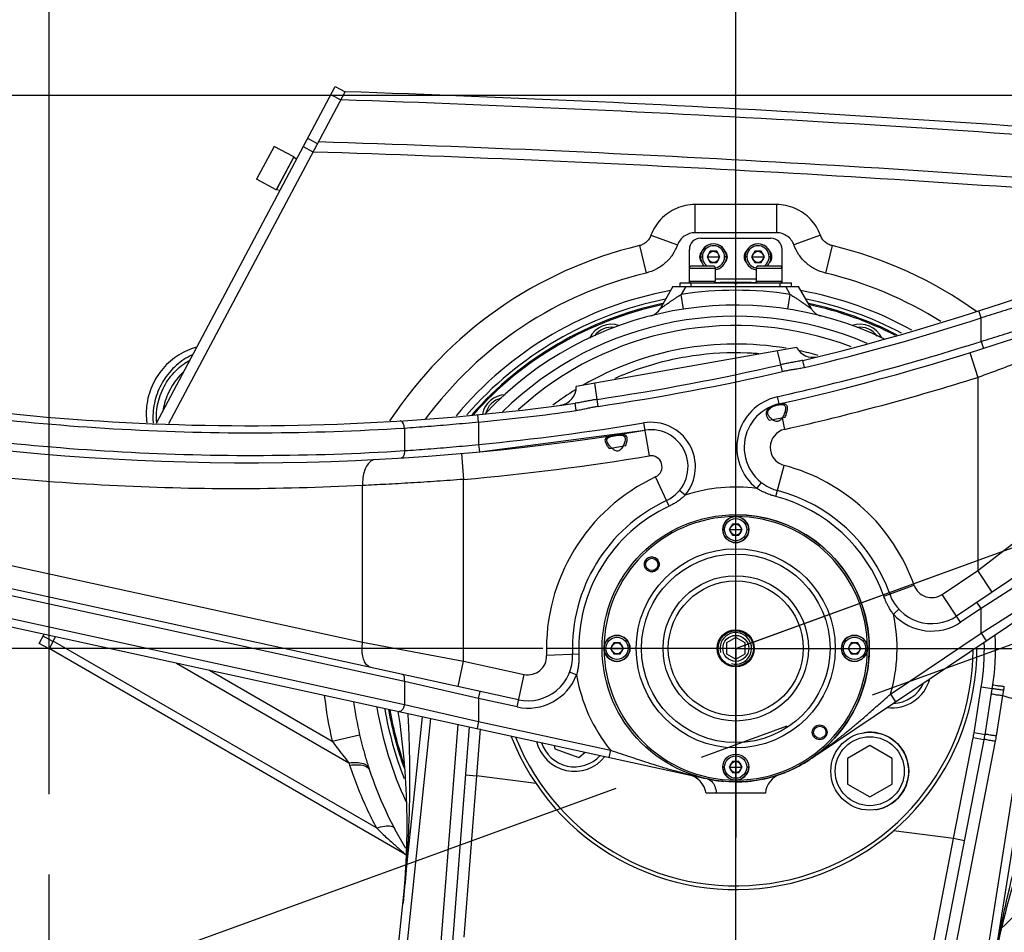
# Model space of a CAD drawing. Header units: millimetres. Extents: x 0 to 1189, y 0 to 841.
# Tile 75 of 88: x 581 to 634, y 666 to 715. Entities that reach past the tile are written whole.
import ezdxf

# ---------------------------------------------------------------- set-up
doc = ezdxf.new("R2010")
doc.units = ezdxf.units.MM
doc.header["$LTSCALE"] = 65.395
doc.linetypes.add('CENTER', pattern=[0.6, 0.375, -0.075, 0.075, -0.075])
doc.layers.get('0').update_dxf_attribs({"linetype": 'CONTINUOUS'})
for name, color, linetype in [('02___PRT_ALL_AXES', 7, 'CONTINUOUS'), ('03___PRT_ALL_CURVES', 7, 'CONTINUOUS'), ('06___PRT_ALL_SURFS', 7, 'CONTINUOUS'), ('3_ALL_AXES', 7, 'CONTINUOUS'), ('_BLACK_HOLE', 7, 'CONTINUOUS'), ('DEFAULT_1', 7, 'CENTER')]:
    doc.layers.add(name, color=color, linetype=linetype)
doc.styles.get("Standard").update_dxf_attribs({"font": 'txt', "width": 0.7})
doc.dimstyles.new('DIMSTYLE_3', dxfattribs={"dimtxt": 3.5, "dimasz": 3, "dimexe": 0.18, "dimexo": 0.0625, "dimgap": 0.09, "dimtad": 1, "dimdec": 0, "dimlfac": 5, "dimdsep": 46, "dimtxsty": 'Standard', "dimblk": '_FILLED', "dimblk1": '_FILLED', "dimblk2": '_FILLED', "dimcen": 0.09, "dimclrt": 5, "dimadec": 0, "dimazin": 0, "dimtfac": 1, "dimtdec": 0, "dimtofl": 0, "dimtmove": 0, "dimatfit": 3, "dimldrblk": '_FILLED', "dimfxl": 1, "dimtolj": 1, "dimarcsym": 0})
doc.dimstyles.new('DIMSTYLE_4', dxfattribs={"dimtxt": 3.5, "dimasz": 3, "dimexe": 0.18, "dimexo": 0.0625, "dimgap": 0.09, "dimtad": 0, "dimtih": 1, "dimtoh": 1, "dimdec": 1, "dimlfac": 5, "dimdsep": 46, "dimtxsty": 'Standard', "dimblk": '_FILLED', "dimblk1": '_FILLED', "dimblk2": '_FILLED', "dimcen": 0.09, "dimclrt": 5, "dimadec": 0, "dimazin": 0, "dimtp": 0.5, "dimtm": 0.5, "dimtfac": 1, "dimtdec": 1, "dimtofl": 0, "dimtmove": 0, "dimatfit": 3, "dimldrblk": '_FILLED', "dimfxl": 1, "dimtolj": 1, "dimarcsym": 0})
doc.dimstyles.new('DIMSTYLE_5', dxfattribs={"dimtxt": 3.5, "dimasz": 3, "dimexe": 0.18, "dimexo": 0.0625, "dimgap": 0.09, "dimtad": 1, "dimlfac": 5, "dimdsep": 46, "dimtxsty": 'Standard', "dimblk": '_FILLED', "dimblk1": '_FILLED', "dimblk2": '_FILLED', "dimcen": 0.09, "dimclrt": 5, "dimadec": 0, "dimazin": 0, "dimtp": 0.01, "dimtm": 0.01, "dimtfac": 1, "dimtofl": 0, "dimtmove": 0, "dimatfit": 3, "dimldrblk": '_FILLED', "dimfxl": 1, "dimtolj": 1, "dimarcsym": 0})

# ---------------------------------------------------------------- blocks, each defined once
blk = doc.blocks.new('_FILLED')
at = {"color": 0, "linetype": 'ByBlock'}
blk.add_solid([(0, 0), (-1, 0.117), (-1, -0.117)], dxfattribs=at)
blk = doc.blocks.new('*D4')
at = {"color": 2, "linetype": 'Continuous'}
for p, q in [((455.943, 648.572), (455.943, 758.034)), ((582.522, 673.271), (582.522, 758.034)), ((455.943, 756.034), (519.233, 756.034)), ((582.522, 756.034), (519.233, 756.034))]:
    blk.add_line(p, q, dxfattribs=at)
at = {"color": 2, "linetype": 'Continuous', "xscale": 3, "yscale": 3, "zscale": 3, "rotation": 180}
blk.add_blockref('_FILLED', (455.943, 756.034), dxfattribs=at)
at = {"color": 2, "linetype": 'Continuous', "xscale": 3, "yscale": 3, "zscale": 3}
blk.add_blockref('_FILLED', (582.522, 756.034), dxfattribs=at)
blk = doc.blocks.new('*D9')
at = {"color": 2, "linetype": 'Continuous'}
for p, q in [((619.71, 681.203), (696.133, 709.018)), ((619.722, 681.134), (701.05, 681.134))]:
    blk.add_line(p, q, dxfattribs=at)
for start, end in [(9.53399, 20), (0, 5.97063)]:
    blk.add_arc((619.522, 681.134), 79.527, start, end, dxfattribs=at)
for points in [[(695.557, 705.61), (694.254, 708.334), (694.895, 705.383)], [(698.643, 684.127), (699.05, 681.134), (699.343, 684.141)]]:
    blk.add_solid(points, dxfattribs=at)
blk = doc.blocks.new('*D10')
at = {"color": 2, "linetype": 'Continuous'}
for p, q in [((619.522, 691.534), (619.522, 758.058)), ((662.877, 691.927), (662.877, 758.058)), ((619.522, 756.058), (641.2, 756.058)), ((662.877, 756.058), (641.2, 756.058))]:
    blk.add_line(p, q, dxfattribs=at)
at = {"color": 2, "linetype": 'Continuous', "xscale": 3, "yscale": 3, "zscale": 3, "rotation": 180}
blk.add_blockref('_FILLED', (619.522, 756.058), dxfattribs=at)
at = {"color": 2, "linetype": 'Continuous', "xscale": 3, "yscale": 3, "zscale": 3}
blk.add_blockref('_FILLED', (662.877, 756.058), dxfattribs=at)
blk = doc.blocks.new('*D13')
at = {"color": 2, "linetype": 'Continuous'}
for p, q in [((582.522, 673.271), (582.522, 758.058)), ((619.522, 673.271), (619.522, 758.058)), ((582.522, 756.058), (601.022, 756.058)), ((619.522, 756.058), (601.022, 756.058))]:
    blk.add_line(p, q, dxfattribs=at)
at = {"color": 2, "linetype": 'Continuous', "xscale": 3, "yscale": 3, "zscale": 3, "rotation": 180}
blk.add_blockref('_FILLED', (582.522, 756.058), dxfattribs=at)
at = {"color": 2, "linetype": 'Continuous', "xscale": 3, "yscale": 3, "zscale": 3}
blk.add_blockref('_FILLED', (619.522, 756.058), dxfattribs=at)
blk = doc.blocks.new('*D14')
at = {"color": 2, "linetype": 'Continuous'}
for p, q in [((582.522, 673.271), (582.522, 793.134)), ((819.682, 703.641), (819.682, 793.134)), ((582.522, 791.134), (701.102, 791.134)), ((819.682, 791.134), (701.102, 791.134))]:
    blk.add_line(p, q, dxfattribs=at)
at = {"color": 2, "linetype": 'Continuous', "xscale": 3, "yscale": 3, "zscale": 3, "rotation": 180}
blk.add_blockref('_FILLED', (582.522, 791.134), dxfattribs=at)
at = {"color": 2, "linetype": 'Continuous', "xscale": 3, "yscale": 3, "zscale": 3}
blk.add_blockref('_FILLED', (819.682, 791.134), dxfattribs=at)
blk = doc.blocks.new('*D15')
at = {"color": 2, "linetype": 'Continuous'}
for p, q in [((813.541, 710.934), (386.998, 710.934)), ((388.998, 710.934), (388.998, 575.684)), ((388.998, 440.434), (388.998, 575.684)), ((553.498, 440.434), (386.998, 440.434))]:
    blk.add_line(p, q, dxfattribs=at)
at = {"color": 2, "linetype": 'Continuous', "xscale": 3, "yscale": 3, "zscale": 3}
for p, rotation in [((388.998, 710.934), 90), ((388.998, 440.434), 270)]:
    blk.add_blockref('_FILLED', p, dxfattribs=dict(at, rotation=rotation))
blk = doc.blocks.new('*D22')
at = {"color": 2, "linetype": 'Continuous'}
for p, q in [((609.122, 681.134), (427.964, 681.134)), ((429.964, 681.134), (429.964, 608.134)), ((429.964, 535.134), (429.964, 608.134)), ((619.322, 535.134), (427.964, 535.134))]:
    blk.add_line(p, q, dxfattribs=at)
at = {"color": 2, "linetype": 'Continuous', "xscale": 3, "yscale": 3, "zscale": 3}
for p, rotation in [((429.964, 681.134), 90), ((429.964, 535.134), 270)]:
    blk.add_blockref('_FILLED', p, dxfattribs=dict(at, rotation=rotation))

msp = doc.modelspace()

# ---------------------------------------------------------------- linework, layer by layer
at = {"color": 7, "linetype": 'Continuous'}
for p, q in [((588.2946, 693.2688), (597.9407, 711.4103)), ((597.9407, 711.4103), (598.4704, 711.1286)), ((588.9627, 693.2472), (598.4736, 711.1345)), ((621.7222, 703.5345), (617.3224, 703.5345)), ((617.6223, 703.2345), (621.4223, 703.2345)), ((617.0223, 700.8345), (617.0223, 702.6345)), ((618.1491, 702.5345), (617.9759, 702.2345)), ((617.9759, 702.2345), (618.1491, 701.9345)), ((618.4955, 702.5345), (618.1491, 702.5345)), ((618.6687, 702.2345), (618.4955, 702.5345)), ((618.4955, 701.9345), (618.6687, 702.2345)), ((620.5491, 702.5345), (620.3759, 702.2345)), ((620.3759, 702.2345), (620.5491, 701.9345)), ((620.8955, 702.5345), (620.5491, 702.5345)), ((621.0687, 702.2345), (620.8955, 702.5345)), ((620.8955, 701.9345), (621.0687, 702.2345)), ((622.0223, 700.8345), (622.0223, 702.6345)), ((618.3223, 701.7345), (617.1223, 701.7345)), ((618.1491, 701.9345), (618.4955, 701.9345)), ((618.4223, 701.6345), (618.4223, 700.9345)), ((620.5491, 701.9345), (620.8955, 701.9345)), ((620.6223, 701.6345), (620.6223, 700.9345)), ((621.9223, 701.7345), (620.7223, 701.7345)), ((616.1363, 700.6345), (615.4441, 699.4355)), ((616.1363, 700.6345), (622.9083, 700.6345)), ((616.5223, 700.6345), (616.5223, 700.8345)), ((616.5223, 700.8345), (622.5223, 700.8345)), ((617.0223, 700.9345), (618.4223, 700.9345)), ((618.3883, 700.8545), (618.6908, 700.8545)), ((618.6908, 700.8545), (618.6908, 700.8645)), ((618.6908, 700.8645), (618.7508, 700.8645)), ((618.7223, 700.8545), (618.7223, 700.8345)), ((618.7508, 700.8545), (618.7508, 700.8645)), ((619.0223, 700.8345), (619.0223, 700.8445)), ((619.0223, 700.8445), (620.0223, 700.8445)), ((619.0908, 700.8545), (619.0908, 700.8645)), ((619.0908, 700.8645), (619.1508, 700.8645)), ((619.1508, 700.8545), (619.1508, 700.8645)), ((619.3208, 700.8645), (619.3208, 700.8545)), ((619.3208, 700.8645), (619.7208, 700.8645)), ((619.4723, 700.8345), (619.4723, 700.7745)), ((619.5723, 700.7745), (619.4723, 700.7745)), ((619.4908, 700.8545), (619.4908, 700.8645)), ((619.5223, 700.8345), (619.5223, 700.8445)), ((619.5508, 700.8545), (619.5508, 700.8645)), ((619.5723, 700.8345), (619.5723, 700.7745)), ((619.7208, 700.8645), (619.7208, 700.8545)), ((619.8908, 700.8545), (619.8908, 700.8645)), ((619.8908, 700.8645), (619.9508, 700.8645)), ((619.9508, 700.8545), (619.9508, 700.8645)), ((620.0223, 700.8345), (620.0223, 700.8445)), ((620.2908, 700.8545), (620.2908, 700.8645)), ((620.2908, 700.8645), (620.3508, 700.8645)), ((620.3223, 700.8345), (620.3223, 700.8545)), ((620.3508, 700.8545), (620.3508, 700.8645)), ((620.3508, 700.8545), (620.6563, 700.8545)), ((620.6223, 700.9345), (622.0223, 700.9345)), ((622.5223, 700.6345), (622.5223, 700.8345)), ((623.6005, 699.4355), (622.9083, 700.6345)), ((623.9047, 675.4052), (661.6685, 700.8205)), ((653.7106, 697.8755), (631.4223, 682.8753)), ((622.8051, 697.3509), (610.9292, 695.2569)), ((587.7795, 693.2897), (587.7802, 693.2843)), ((588.1214, 693.2809), (588.122, 693.2732)), ((621.3202, 693.4335), (622.1939, 693.5876)), ((605.704, 691.7254), (614.6226, 692.8921)), ((612.6931, 691.9123), (613.5976, 692.0718)), ((619.3491, 687.8345), (619.1759, 687.5345)), ((619.6955, 687.8345), (619.3491, 687.8345)), ((619.8687, 687.5345), (619.6955, 687.8345)), ((619.1759, 687.5345), (619.3491, 687.2345)), ((619.6955, 687.2345), (619.8687, 687.5345)), ((619.3491, 687.2345), (619.6955, 687.2345)), ((607.8186, 678.3663), (571.695, 686.2498)), ((563.212, 686.0541), (617.6523, 674.1731)), ((581.9786, 681.3901), (582.2494, 681.8994)), ((582.8583, 681.7665), (582.5084, 681.1084)), ((612.9491, 681.4345), (612.7759, 681.1345)), ((613.2955, 681.4345), (612.9491, 681.4345)), ((613.4687, 681.1345), (613.2955, 681.4345)), ((625.7491, 681.4345), (625.5759, 681.1345)), ((626.0955, 681.4345), (625.7491, 681.4345)), ((626.2687, 681.1345), (626.0955, 681.4345)), ((582.5084, 681.1084), (581.9786, 681.3901)), ((601.7308, 670.0263), (582.5223, 681.1345)), ((612.7759, 681.1345), (612.9491, 680.8345)), ((613.2955, 680.8345), (613.4687, 681.1345)), ((625.5759, 681.1345), (625.7491, 680.8345)), ((626.0955, 680.8345), (626.2687, 681.1345)), ((612.9491, 680.8345), (613.2955, 680.8345)), ((625.7491, 680.8345), (626.0955, 680.8345)), ((632.9596, 676.4803), (633.3499, 678.9444)), ((635.7204, 678.569), (630.3329, 644.5536)), ((600.0049, 652.3339), (602.6445, 677.4484)), ((605.1601, 676.8994), (603.1027, 650.757)), ((626.4108, 642.7641), (632.9112, 676.2053)), ((609.736, 675.9007), (609.7681, 675.7187)), ((609.7681, 675.7187), (611.0702, 675.2448)), ((626.7476, 675.8993), (625.5476, 675.2065)), ((627.9476, 675.2065), (626.7476, 675.8993)), ((611.0702, 675.2448), (611.4152, 675.5343)), ((625.5476, 675.2065), (625.5476, 673.8209)), ((627.9476, 673.8209), (627.9476, 675.2065)), ((599.7429, 674.699), (599.7839, 674.5744)), ((619.3491, 675.0345), (619.1759, 674.7345)), ((619.1759, 674.7345), (619.3491, 674.4345)), ((619.6955, 675.0345), (619.3491, 675.0345)), ((619.8687, 674.7345), (619.6955, 675.0345)), ((619.6955, 674.4345), (619.8687, 674.7345)), ((619.3491, 674.4345), (619.6955, 674.4345)), ((625.5476, 673.8209), (626.7476, 673.1281)), ((626.7476, 673.1281), (627.9476, 673.8209)), ((621.1223, 673.3345), (617.9223, 673.3345))]:
    msp.add_line(p, q, dxfattribs=at)
at = {"color": 9, "linetype": 'Continuous'}
for p, q in [((597.7092, 710.975), (598.239, 710.6933)), ((596.9844, 708.3338), (596.4547, 708.6155)), ((596.7464, 707.8861), (596.2166, 708.1678)), ((617.3224, 705.0543), (617.3224, 703.5345)), ((621.7222, 705.0543), (617.3224, 705.0543)), ((621.7222, 705.0543), (621.7222, 703.5345)), ((614.9548, 703.3973), (616.3828, 702.8769)), ((624.0897, 703.3973), (622.6617, 702.8769)), ((614.3325, 702.8426), (614.6859, 701.3644)), ((624.712, 702.8426), (624.3586, 701.3644)), ((617.6223, 702.2345), (617.7223, 702.2345)), ((618.0223, 702.2345), (618.6223, 702.2345)), ((619.0223, 702.2345), (618.9223, 702.2345)), ((620.0223, 702.2345), (620.1223, 702.2345)), ((620.4223, 702.2345), (621.0223, 702.2345)), ((621.4223, 702.2345), (621.3223, 702.2345)), ((617.0223, 701.6345), (618.4223, 701.6345)), ((620.6223, 701.6345), (622.0223, 701.6345)), ((616.8291, 700.6345), (616.5837, 700.2095)), ((617.1223, 700.6345), (617.1223, 700.8345)), ((620.6223, 701.0345), (618.4223, 701.0345)), ((621.9223, 700.6345), (621.9223, 700.8345)), ((622.4608, 700.2095), (622.2154, 700.6345)), ((616.7055, 699.4188), (616.5837, 700.2095)), ((622.339, 699.4188), (622.4608, 700.2095)), ((632.7487, 698.9418), (632.6258, 699.3224)), ((632.7485, 697.6813), (632.7485, 698.9417)), ((632.7487, 697.6814), (632.8705, 697.3004)), ((622.0394, 696.0487), (621.7818, 697.1705)), ((632.1487, 697.072), (632.5672, 695.736)), ((623.2355, 696.2696), (623.1423, 696.6585)), ((612.1082, 694.1756), (611.9221, 695.4319)), ((613.0048, 695.69), (613.0709, 695.7194)), ((632.5672, 695.736), (632.5672, 685.3334)), ((621.7642, 694.6956), (621.8609, 694.2658)), ((610.9151, 693.9458), (610.8602, 694.342)), ((605.6659, 693.3292), (605.6274, 693.7273)), ((605.6663, 693.3292), (605.6659, 692.1236)), ((614.557, 693.2866), (614.8522, 691.511)), ((622.0211, 693.5543), (622.1595, 692.9396)), ((601.6659, 692.9928), (601.6659, 691.7904)), ((605.6659, 692.1236), (605.704, 691.7254)), ((604.733, 691.6362), (604.8559, 690.2416)), ((621.6808, 689.317), (622.124, 690.9971)), ((599.4095, 681.468), (599.4092, 689.913)), ((604.8562, 680.4457), (604.8562, 690.2416)), ((615.94, 688.8013), (615.2045, 690.3755)), ((620.6561, 689.7569), (620.9022, 690.0722)), ((616.8051, 689.3958), (616.496, 689.6497)), ((618.8223, 687.5345), (618.9223, 687.5345)), ((619.2223, 687.5345), (619.8223, 687.5345)), ((620.2223, 687.5345), (620.1223, 687.5345)), ((632.5672, 685.3334), (635.4909, 687.5765)), ((578.9705, 685.9286), (599.4095, 681.468)), ((630.6406, 684.0368), (632.5672, 685.3334)), ((633.3489, 684.1719), (632.5672, 685.3334)), ((636.1297, 685.4475), (632.7487, 683.2858)), ((601.6655, 679.3433), (578.8786, 684.3163)), ((627.5011, 683.9542), (629.1394, 684.5332)), ((632.7487, 681.9599), (636.1297, 684.0932)), ((631.6456, 682.5434), (630.6406, 684.0368)), ((632.7487, 683.2859), (632.5254, 683.6177)), ((578.8786, 683.0881), (601.6655, 678.1151)), ((628.0233, 682.9688), (628.3174, 683.2399)), ((632.7487, 683.2858), (631.6456, 682.5434)), ((632.7487, 681.9599), (632.7487, 683.2858)), ((627.863, 678.6718), (632.7487, 681.9599)), ((632.7487, 681.9599), (633.0279, 681.5451)), ((582.7175, 681.5016), (582.1877, 681.7832)), ((600.1535, 671.4529), (582.7315, 681.5279)), ((599.4095, 681.468), (604.8562, 680.4457)), ((612.4223, 681.1345), (612.5223, 681.1345)), ((612.8223, 681.1345), (613.4223, 681.1345)), ((613.8223, 681.1345), (613.7223, 681.1345)), ((625.2223, 681.1345), (625.3223, 681.1345)), ((625.6223, 681.1345), (626.2223, 681.1345)), ((626.6223, 681.1345), (626.5223, 681.1345)), ((604.5574, 679.078), (604.8559, 680.4458)), ((604.8562, 680.4457), (608.1171, 679.7341)), ((611.0659, 680.8146), (609.3296, 680.7489)), ((589.3803, 680.3431), (598.6668, 674.973)), ((591.1596, 679.9548), (597.7702, 676.1319)), ((610.9437, 679.7061), (610.5704, 679.8497)), ((601.6655, 679.3433), (601.6655, 678.1151)), ((605.6662, 678.4266), (601.6655, 679.3433)), ((607.7333, 677.9755), (608.1171, 679.7341)), ((605.6659, 678.4267), (605.7512, 678.8175)), ((632.367, 676.5742), (632.7573, 679.0383)), ((633.3499, 678.9444), (632.7573, 679.0383)), ((633.9227, 678.5905), (633.9692, 678.8861)), ((605.6662, 678.4266), (605.6662, 677.1983)), ((607.7333, 677.9755), (605.6662, 678.4266)), ((627.863, 678.6718), (628.1421, 678.257)), ((633.5796, 676.4244), (633.9227, 678.5905)), ((601.6655, 678.1151), (605.6662, 677.1983)), ((635.2026, 678.207), (629.8853, 644.6341)), ((600.4574, 652.2963), (603.0918, 677.3611)), ((605.6659, 677.1984), (605.5806, 676.8076)), ((605.6662, 677.1983), (612.7756, 675.6468)), ((604.5481, 677.0329), (602.5874, 652.1191)), ((605.7537, 676.794), (605.5546, 674.265)), ((597.7702, 676.132), (599.2514, 676.4726)), ((627.4895, 645.0665), (633.5281, 676.1322)), ((631.2648, 670.8802), (632.3222, 676.3198)), ((632.9112, 676.2053), (632.3222, 676.3198)), ((632.9596, 676.4803), (632.367, 676.5742)), ((612.7756, 675.6468), (612.6903, 675.256)), ((618.8223, 674.7345), (618.9223, 674.7345)), ((619.2223, 674.7345), (619.8223, 674.7345)), ((620.2223, 674.7345), (620.1223, 674.7345)), ((605.5546, 674.265), (604.8672, 665.5646)), ((604.9565, 674.312), (605.5546, 674.2649)), ((608.7596, 673.843), (605.5546, 674.265)), ((631.2648, 670.8802), (628.031, 671.3059)), ((629.6019, 662.3083), (631.2648, 670.8802)), ((631.8538, 670.7657), (631.2648, 670.8801))]:
    msp.add_line(p, q, dxfattribs=at)
at = {"color": 2, "linetype": 'Continuous'}
for p, q in [((621.5375, 694.1933), (621.5158, 694.1839)), ((621.8561, 694.2871), (621.7056, 694.2525))]:
    msp.add_line(p, q, dxfattribs=at)
at = {"color": 7, "linetype": 'Continuous'}
for centre, radius in [((618.3223, 702.2345), 0.3), ((620.7223, 702.2345), 0.3), ((619.5223, 681.1345), 7.2), ((619.5223, 687.5345), 0.7), ((619.5223, 687.5345), 0.3), ((619.5223, 681.1345), 1), ((613.1223, 681.1345), 0.7), ((613.1223, 681.1345), 0.3), ((625.9223, 681.1345), 0.7), ((625.9223, 681.1345), 0.3), ((624.0478, 676.609), 0.4), ((624.0478, 676.609), 0.33), ((626.7476, 674.5137), 2.1), ((619.5223, 674.7345), 0.7), ((619.5223, 674.7345), 0.3)]:
    msp.add_circle(centre, radius, dxfattribs=at)
at = {"color": 9, "linetype": 'Continuous'}
for centre, radius in [((619.5223, 687.5345), 0.6), ((619.5223, 681.1345), 5.3657), ((619.5223, 681.1345), 5.0828), ((619.5223, 681.1345), 3.9172), ((619.5223, 681.1345), 3.6343), ((613.1223, 681.1345), 0.6), ((625.9223, 681.1345), 0.6), ((626.7476, 674.5137), 1.86), ((619.5223, 674.7345), 0.6)]:
    msp.add_circle(centre, radius, dxfattribs=at)
for centre, radius, start, end in [((565.1931, -288.3116), 999.5547, 85.0255778, 88.105321), ((565.1931, -288.3116), 997.252, 85.2447385, 88.1701663), ((565.1931, -288.3116), 996.6973, 85.2994498, 88.1858373), ((619.5223, 681.1345), 22.3199, 103.44527, 146.69065), ((618.3223, 702.2345), 0.6, 279.55643, 236.44429), ((620.7223, 702.2345), 0.6, 303.55487, 260.44358), ((619.5223, 681.1345), 22.3199, 54.45933, 76.55473), ((619.5223, 681.1345), 19.3, 81.24232, 98.75768), ((619.5223, 681.1345), 17.9, 66.70013, 134.62185), ((593.3284, 821.0102), 128.2757, 283.482443, 287.89706), ((619.5223, 681.1345), 17.4, 69.04964, 132.38002), ((612.8253, 697.3024), 1.14, 80.977, 144.1069), ((626.2192, 697.3024), 1.14, 35.84602, 98.03804), ((593.3284, 821.0102), 129.4757, 282.686861, 287.725657), ((593.3284, 821.0102), 127.834, 278.422297, 282.939685), ((593.3284, 821.0102), 128.2173, 278.422314, 282.939663), ((593.3284, 821.0102), 131.2757, 282.686861, 287.391773), ((622.3791, 691.964), 2.8, 102.68686, 232.02173), ((607.1479, 693.5088), 1.14, 103.35067, 166.47823), ((593.3284, 821.0102), 128.2757, 275.519381, 277.880114), ((593.3284, 821.0102), 129.4757, 275.467894, 279.43674), ((614.9505, 690.9191), 2.4, 320.6, 99.43674), ((622.3791, 691.964), 1, 102.68686, 255.222), ((593.3284, 821.0102), 131.2757, 275.037849, 279.43674), ((614.9505, 690.9191), 0.6, 295.04366, 99.43674), ((619.5223, 681.1345), 10.2, 19.46338, 75.222), ((619.5223, 681.1345), 10.2, 115.04366, 182.16642), ((619.5223, 681.1345), 8.6967, 82.50879, 108.20626), ((619.5223, 681.1345), 8.4625, 19.46338, 75.222), ((619.5223, 681.1345), 8.4625, 115.04366, 182.16642), ((619.5223, 681.1345), 7.1, 90.58166, 179.85396), ((619.5223, 681.1345), 7.1, 0.14824, 90), ((630.0822, 684.8664), 1, 199.46338, 303.94089), ((619.5223, 681.1345), 8.6967, 343.5501, 12.17658), ((630.0822, 684.8664), 2.8, 222.66365, 303.94089), ((619.5223, 681.1345), 13.4, 351, 1.3898), ((619.5223, 681.1345), 7.1, 180.14824, 270), ((619.5223, 681.1345), 7.1, 270.58166, 359.85396), ((608.3303, 680.7111), 1, 257.68891, 2.16642), ((608.3303, 680.7111), 2.8, 257.68891, 338.96615), ((619.5223, 681.1345), 8.6967, 189.45322, 219.12451), ((627.9496, 680.025), 1.86, 271.89392, 335.86666), ((619.5223, 681.1345), 22.3199, 186.51673, 192.95174), ((625.0581, 677.7318), 7.4, 349, 351), ((610.8296, 676.6093), 1.86, 197.54953, 317.822)]:
    msp.add_arc(centre, radius, start, end, dxfattribs=at)
at = {"color": 7, "linetype": 'Continuous'}
for centre, radius, start, end in [((565.1931, -288.3116), 1000, 84.9702337, 88.0928196), ((593.3284, 821.0102), 127.8757, 283.482359, 299.454063), ((593.3284, 821.0102), 129.8757, 282.686861, 295.881535), ((617.6223, 702.6345), 0.6, 90, 180), ((621.4223, 702.6345), 0.6, 0, 90), ((618.3223, 702.2345), 0.7, 278.2134, 225.588), ((620.7223, 702.2345), 0.7, 314.41442, 261.78627), ((618.0223, 702.2345), 0.45, 137.29174, 222.70826), ((618.6223, 702.2345), 0.45, 317.29174, 42.70826), ((620.4223, 702.2345), 0.45, 137.29174, 222.70826), ((621.0223, 702.2345), 0.45, 317.29174, 42.70826), ((617.1223, 701.6345), 0.1, 90, 180), ((618.3223, 701.6345), 0.1, 0, 90), ((620.7223, 701.6345), 0.1, 90, 180), ((621.9223, 701.6345), 0.1, 0, 90), ((619.5223, 681.1345), 20.8, 103.44527, 143.55151), ((619.5223, 681.1345), 20.8, 57.87361, 76.55473), ((619.5223, 681.1345), 19.5999, 100.32567, 140.26763), ((619.5223, 681.1345), 19.5999, 61.01442, 79.674), ((619.5223, 681.1345), 19.2, 101.41697, 139.0124), ((619.5223, 681.1345), 18.94, 102.15611, 138.34466), ((619.5223, 681.1345), 18.5, 64.31577, 136.86216), ((619.5223, 681.1345), 19.2, 62.24493, 78.58256), ((619.5223, 681.1345), 18.94, 62.94038, 77.84389), ((614.7512, 699.8355), 0.8, 284.31201, 329.99991), ((624.2933, 699.8355), 0.8, 210, 255.68787), ((612.8253, 697.3024), 1.3, 69.94476, 155.11501), ((626.2192, 697.3024), 1.3, 25.6258, 108.74478), ((619.5223, 681.1345), 16.4, 80.48449, 120.08512), ((623.6881, 697.8204), 1, 207.99891, 283.84446), ((619.5223, 681.1345), 16.4, 74.28152, 77.93577), ((593.3284, 821.0102), 127.8757, 257.409661, 277.879982), ((609.9297, 695.2253), 1, 277.51797, 1.80933), ((607.1479, 693.5088), 1.3, 92.43008, 169.18996), ((619.5223, 681.1345), 16.4, 121.78443, 126.92999), ((622.3791, 691.964), 2.4, 102.68686, 255.22195), ((593.3284, 821.0102), 129.8757, 260.982187, 279.43674), ((614.9505, 690.9191), 2, 295.04373, 99.43674), ((619.5223, 681.1345), 8.8, 19.46338, 75.22201), ((619.5223, 681.1345), 8.8, 115.04366, 182.16642), ((630.0822, 684.8664), 2.4, 199.46337, 303.94089), ((619.5223, 681.1345), 14, 351.00002, 2.95611), ((619.5223, 681.1345), 13, 201.42922, 0.14995), ((608.3303, 680.7111), 2.4, 257.68891, 2.16641), ((627.9496, 680.025), 2.1, 262.53455, 345.33729), ((619.5223, 681.1345), 20.8, 188.00229, 192.95166), ((619.5223, 681.1345), 19.5999, 189.33481, 204.89732), ((619.5223, 681.1345), 19.2, 189.81555, 201.41221), ((619.5223, 681.1345), 18.94, 190.06871, 199.58376), ((561.8075, 671.5815), 40, 353.99968, 8.83771), ((625.0581, 677.7318), 8, 349.00002, 350.99999), ((619.5223, 681.1345), 20.8, 313.29601, 346.51263), ((610.8296, 676.6093), 2.1, 193.86119, 321.5241), ((619.5223, 681.1345), 20.8, 198.38431, 211.17093), ((616.7374, 673.1445), 1.2, 9.10753, 77.59087), ((622.3161, 673.2127), 1.2, 109.60826, 174.17522), ((672.7979, 656.9693), 40, 155.60116, 171), ((600.9299, 668.6412), 1.6, 58.43171, 59.9595)]:
    msp.add_arc(centre, radius, start, end, dxfattribs=at)
at = {"color": 2, "linetype": 'Continuous'}
for centre, radius in [((614.9968, 685.66), 0.4), ((619.5223, 681.1345), 0.85)]:
    msp.add_arc(centre, radius, 255, 195, dxfattribs=at)
at = {"color": 9, "linetype": 'Continuous'}
for points, start_tangent, end_tangent in [([(617.3224, 705.0543), (616.8175, 705.0033), (616.3265, 704.8492), (615.8774, 704.5989), (615.4885, 704.2626), (615.1757, 703.8541), (614.9548, 703.3973)], (-1, -0.0000671), (-0.3424591, -0.9395327)), ([(624.0897, 703.3973), (623.8688, 703.8541), (623.556, 704.2627), (623.167, 704.599), (622.7179, 704.8493), (622.227, 705.0033), (621.7222, 705.0543)], (-0.3424588, 0.9395328), (-1, 0.0000675)), ([(614.9548, 703.3973), (614.8566, 703.2051), (614.7135, 703.0416), (614.5347, 702.9182), (614.3325, 702.8426)], (-0.3425249, -0.9395088), (-0.9725604, -0.2326505)), ([(624.712, 702.8426), (624.5098, 702.9182), (624.331, 703.0416), (624.1879, 703.2051), (624.0897, 703.3973)], (-0.9725605, 0.2326501), (-0.3425253, 0.9395086)), ([(615.4441, 699.4355), (615.5843, 699.5375), (615.7073, 699.6255), (615.8815, 699.7476), (615.9895, 699.8218), (616.1127, 699.905), (616.2521, 699.9974), (616.4088, 700.099), (616.5837, 700.2095)], (0.8059326, 0.5920072), (0.8489477, 0.5284768)), ([(622.4608, 700.2095), (622.6375, 700.0979), (622.7959, 699.9952), (622.9369, 699.9017), (623.0616, 699.8174), (623.1708, 699.7422), (623.3461, 699.6193), (623.4701, 699.5304), (623.6005, 699.4355)], (0.848946, -0.5284795), (0.8059295, -0.5920116)), ([(636.1298, 700.0262), (635.0443, 699.6677), (633.9081, 699.303), (632.7485, 698.9417)], (-0.9482776, -0.3174423), (-0.9560188, -0.2933054)), ([(632.7485, 697.6813), (633.9081, 698.0389), (635.0443, 698.3998), (635.9846, 698.7065)], (0.9568562, 0.290562), (0.9496074, 0.3134419)), ([(613.0709, 695.7194), (614.3434, 696.2184), (617.2053, 696.9135), (620.1467, 697.0705), (620.5995, 697.0463)], (0.9144993, 0.4045875), (0.9977126, -0.0675986)), ([(620.5995, 697.0463), (620.7603, 697.0346)], (0.9977126, -0.0675986), (0.9969774, -0.0776917)), ([(635.4909, 696.8291), (635.0845, 696.6712), (634.6741, 696.5137), (634.2598, 696.3568), (633.8418, 696.2004), (633.4202, 696.0447), (632.9953, 695.8899), (632.5672, 695.736)], (-0.9313971, -0.3640048), (-0.9417622, -0.3362797)), ([(623.142, 696.6585), (622.8992, 696.6063), (622.6416, 696.5585), (622.3923, 696.513), (622.1626, 696.4679), (621.9537, 696.4223)], (-0.9724161, -0.2332528), (-0.9746597, -0.2236928)), ([(623.2355, 696.2696), (622.9707, 696.2145), (622.7035, 696.1697), (622.4563, 696.13), (622.2362, 696.0904), (622.0394, 696.0487)], (-0.9724175, -0.2332471), (-0.9746512, -0.2237299)), ([(612.052, 694.5548), (611.84, 694.521), (611.6144, 694.4802), (611.3759, 694.4338), (611.1251, 694.3855), (610.8598, 694.342)], (-0.9891972, -0.1465908), (-0.990538, -0.1372389)), ([(612.1082, 694.1756), (611.9091, 694.1426), (611.6942, 694.1002), (611.4601, 694.0494), (611.2023, 693.995), (610.9151, 693.9458)], (-0.9892073, -0.1465229), (-0.9905542, -0.1371214)), ([(601.6659, 692.9928), (594.0639, 692.7356), (586.4583, 692.9295), (578.8783, 693.5738)], (-0.9979859, -0.0634368), (-0.9934569, 0.1142073)), ([(601.6659, 692.9928), (601.6426, 693.1486), (601.5914, 693.2797), (601.5202, 693.3654), (601.4405, 693.392)], (-0.0476199, 0.9988655), (-0.9979858, -0.0634374)), ([(605.6663, 693.3292), (604.283, 693.1972), (602.929, 693.0841), (601.6659, 692.9928)], (-0.9948942, -0.1009235), (-0.997779, -0.0666107)), ([(578.8783, 692.366), (586.4564, 691.7278), (594.0622, 691.5356), (601.6659, 691.7904)], (0.993578, -0.1131488), (0.9980231, 0.0628489)), ([(601.6659, 691.7904), (602.9268, 691.8806), (604.2767, 691.9923), (605.6659, 692.1236)], (0.9978201, 0.0659935), (0.9949886, 0.0999887)), ([(601.6659, 691.7904), (601.6583, 691.6405), (601.6226, 691.5125), (601.564, 691.4251), (601.491, 691.3912)], (0.0471756, -0.9988866), (-0.9980276, -0.0627765)), ([(600.099, 691.3111), (599.8715, 691.233), (599.6724, 691.0304), (599.5204, 690.7222), (599.4299, 690.3376), (599.4095, 689.913)], (-0.9986402, -0.0521316), (0.036693, -0.9993266)), ([(599.4092, 689.913), (592.5893, 689.7345), (585.7696, 689.9105), (578.9705, 690.4404)], (-0.9986402, -0.0521313), (-0.9946227, 0.1035653)), ([(604.8562, 690.2416), (603.42, 690.1386), (602.0148, 690.0492), (600.6689, 689.974), (599.4092, 689.913)], (-0.9971394, -0.0755847), (-0.9989934, -0.0448566)), ([(616.8051, 689.3958), (616.6546, 689.2573), (616.4861, 689.1239), (616.3057, 689.001), (616.1213, 688.8928), (615.94, 688.8013)], (-0.7094176, -0.7047884), (-0.9059869, -0.4233058)), ([(621.6808, 689.317), (621.4612, 689.3818), (621.243, 689.4604), (621.0336, 689.5506), (620.8428, 689.647), (620.6561, 689.7569)], (-0.966922, 0.2550723), (-0.8441384, 0.5361253)), ([(628.0233, 682.9688), (627.8989, 683.1454), (627.7904, 683.3219), (627.6973, 683.4944), (627.6194, 683.6582), (627.5542, 683.8128), (627.5011, 683.9542)], (-0.6032841, 0.7975263), (-0.3332042, 0.9428547)), ([(599.8735, 680.1002), (599.6759, 680.2035), (599.5199, 680.4131), (599.4188, 680.7113), (599.3809, 681.073), (599.4095, 681.468)], (-0.9770043, 0.2132195), (0.1517247, 0.9884228)), ([(611.0659, 680.8146), (611.0685, 680.6259), (611.0609, 680.4183), (611.0399, 680.1932), (611.0019, 679.9542), (610.9437, 679.7061)], (0.0378032, -0.9992852), (-0.2668423, -0.9637402)), ([(601.6659, 679.3433), (601.6727, 679.5275), (601.6312, 679.6688), (601.5512, 679.7341)], (0.1615291, 0.986868), (-0.9770043, 0.2132195)), ([(633.3499, 678.9444), (633.5446, 678.9459)], (0.1564331, 0.9876886), (0.968817, -0.2477772)), ([(633.3784, 679.1328), (633.4318, 679.1667)], (0.1429463, 0.9897305), (0.9992606, -0.0384477)), ([(633.4318, 679.1667), (633.5729, 679.1343), (633.7757, 679.1121), (633.9983, 679.0797)], (0.9992606, -0.0384477), (0.9869019, -0.1613215)), ([(633.5446, 678.9459), (633.7471, 678.9216), (633.9692, 678.8861)], (0.968817, -0.2477772), (0.9843331, -0.1763188)), ([(633.9692, 678.8861), (633.9983, 679.0793)], (0.1554858, 0.9878381), (0.1419063, 0.9898801)), ([(623.8178, 675.3505), (623.8816, 675.3949), (623.9492, 675.4423), (624.0207, 675.4928), (624.0968, 675.5469), (624.178, 675.6052), (624.265, 675.6682), (624.3582, 675.7363), (624.4583, 675.8102), (624.5662, 675.8907), (624.6825, 675.9785), (624.8058, 676.0726), (624.9337, 676.1714), (625.0672, 676.2759), (625.2093, 676.3883), (625.3622, 676.511), (625.5283, 676.6459), (625.7101, 676.7956), (625.9098, 676.9622), (626.126, 677.1452), (626.3569, 677.343), (626.6052, 677.5582), (626.8757, 677.7951), (627.1727, 678.0574), (627.5004, 678.3486), (627.863, 678.6718)], (0.8217226, 0.5698877), (0.7463551, 0.665548)), ([(633.3027, 678.6464), (633.4979, 678.6499), (633.7005, 678.626), (633.9227, 678.5905)], (0.1564345, 0.9876883), (0.9841005, -0.1776127)), ([(633.9227, 678.5905), (634.3518, 678.4596), (634.7785, 678.3318), (635.2026, 678.207)], (0.9556542, -0.2944912), (0.960011, -0.2799621)), ([(601.6659, 678.115), (601.6223, 677.955), (601.5517, 677.8227), (601.4662, 677.741), (601.3806, 677.7242)], (-0.1615291, -0.986868), (-0.9770043, 0.2132195)), ([(601.8456, 677.6232), (601.8655, 677.2463), (601.9092, 676.189), (601.9364, 675.0297), (601.9416, 673.7547), (601.9179, 672.3562), (601.8577, 670.8388), (601.7516, 669.1914), (601.5884, 667.4003)], (0.0559685, -0.9984325), (-0.1045257, -0.9945222)), ([(597.7703, 676.1319), (598.0389, 675.779), (598.3391, 675.3825), (598.6664, 674.9732)], (0.6092062, -0.7930119), (0.6464689, -0.7629403)), ([(632.9112, 676.2053), (633.1063, 676.2053), (633.3077, 676.1754), (633.5281, 676.1322)], (0.190809, 0.9816272), (0.9769144, -0.2136311)), ([(632.9596, 676.4803), (633.1548, 676.4838), (633.3575, 676.4599), (633.5796, 676.4244)], (0.1564345, 0.9876883), (0.9841005, -0.1776127)), ([(633.5281, 676.1322), (633.5551, 676.278), (633.5796, 676.4244)], (0.1908097, 0.981627), (0.1564341, 0.9876884)), ([(612.7756, 675.6468), (613.3177, 675.4637), (613.8525, 675.2842), (614.3387, 675.1235), (614.7767, 674.9816), (615.1737, 674.8561), (615.5331, 674.7457), (615.8577, 674.6489), (616.1523, 674.5637), (616.4221, 674.4881), (616.6721, 674.4203), (616.9058, 674.3588), (617.1246, 674.3031), (617.3287, 674.2527), (617.5191, 674.207), (617.6973, 674.1656), (617.8692, 674.1268)], (0.9472767, -0.3204166), (0.9760089, -0.2177307)), ([(623.6505, 675.2355), (623.7578, 675.309), (623.8178, 675.3505)], (0.826529, 0.5628941), (0.8217226, 0.5698877)), ([(598.6668, 674.973), (598.7098, 674.8381)], (0.292214, -0.956353), (0.3154074, -0.9489564)), ([(598.6669, 674.9727), (599.1706, 674.9823), (599.5462, 674.8868), (599.7429, 674.699)], (0.9934113, 0.1146035), (0.390677, -0.9205278)), ([(598.7098, 674.8381), (599.2231, 674.8589), (599.5991, 674.7666), (599.7839, 674.5744)], (0.9904384, 0.1379556), (0.3153897, -0.9489622)), ([(598.7098, 674.8381), (599.1343, 673.6702), (599.6172, 672.5399), (600.1535, 671.4529)], (0.3153913, -0.9489617), (0.4665092, -0.8845164)), ([(617.9871, 674.1), (618.2199, 673.9691), (618.3889, 673.7023), (618.4722, 673.3345)], (0.9770091, -0.2131974), (0.0881726, -0.9961052)), ([(633.2904, 663.2267), (633.6004, 665.0206), (633.9315, 666.6703), (634.2716, 668.1694), (634.6095, 669.5158), (634.941, 670.7289), (635.2632, 671.8254), (635.5749, 672.8208), (635.8765, 673.732)], (0.1564372, 0.9876879), (0.3217197, 0.946835)), ([(600.1535, 671.4529), (600.6071, 671.5576), (600.9453, 671.5499), (601.1244, 671.431)], (0.9525377, 0.3044207), (0.4665348, -0.8845028)), ([(600.1535, 671.4529), (600.4501, 671.1731), (600.7217, 670.9219), (600.9657, 670.7), (601.1807, 670.5074), (601.3661, 670.3434), (601.5191, 670.2095), (601.7308, 670.0263)], (0.7237755, -0.6900356), (0.8300133, -0.5577436))]:
    msp.add_spline(points, degree=3, dxfattribs=dict(at, start_tangent=start_tangent, end_tangent=end_tangent))
at = {"color": 7, "linetype": 'Continuous'}
for points, start_tangent, end_tangent in [([(617.3224, 703.5345), (617.0218, 703.4882), (616.749, 703.3537), (616.5292, 703.1434), (616.3828, 702.8769)], (-1, -0.0000791), (-0.3424706, -0.9395285)), ([(622.6617, 702.8769), (622.5154, 703.1434), (622.2956, 703.3537), (622.0227, 703.4882), (621.7222, 703.5345)], (-0.3424701, 0.9395287), (-1, 0.0000797)), ([(616.3828, 702.8769), (616.1142, 702.3515), (615.7248, 701.907), (615.2386, 701.5711), (614.6859, 701.3644)], (-0.3424408, -0.9395394), (-0.9725813, -0.2325629)), ([(624.3586, 701.3644), (623.8059, 701.5711), (623.3198, 701.907), (622.9304, 702.3515), (622.6617, 702.8769)], (-0.9725813, 0.232563), (-0.3424407, 0.9395394)), ([(590.4636, 697.3633), (590.233, 697.2937), (589.7326, 697.0787), (589.2668, 696.7869), (588.8471, 696.4256), (588.4839, 696.0035), (588.1861, 695.5311), (587.961, 695.02), (587.8142, 694.4829), (587.7492, 693.9329), (587.7678, 693.3836), (587.7795, 693.2897)], (-0.9669766, -0.2548653), (0.1365822, -0.9906287)), ([(590.2593, 696.9669), (590.2349, 696.9556), (589.7798, 696.6997), (589.3632, 696.3782), (588.9944, 695.9985), (588.6816, 695.5689), (588.4318, 695.0991), (588.2506, 694.5996), (588.142, 694.0815), (588.1085, 693.5564), (588.1214, 693.2809)], (-0.9083945, -0.4181142), (0.0849051, -0.996389)), ([(588.3112, 693.3097), (588.3021, 693.7418), (588.3634, 694.2609), (588.5019, 694.7678), (588.7144, 695.2502), (588.9955, 695.696), (589.3383, 696.0944), (589.7344, 696.4355), (590.0976, 696.6696)], (-0.0844471, 0.996428), (0.8732985, 0.4871856)), ([(589.7647, 696.0462), (589.4776, 695.7416), (589.1648, 695.312), (588.915, 694.8422), (588.7338, 694.3427), (588.6418, 693.9343)], (-0.7257047, -0.6880064), (-0.1645742, -0.9863647)), ([(621.2586, 693.9144), (621.3229, 694.0218), (621.4298, 694.1116), (621.5652, 694.1835), (621.714, 694.2359)], (0.3076111, 0.9515122), (0.9637224, 0.2669068)), ([(621.714, 694.2359), (621.8609, 694.2658)], (0.9637224, 0.2669068), (0.9922841, 0.1239853)), ([(621.8609, 694.2658), (621.9912, 694.2738), (622.0957, 694.2584)], (0.9922841, 0.1239853), (0.9459612, -0.3242799)), ([(622.0957, 694.2584), (622.1698, 694.2113), (622.2067, 694.1283)], (0.9459612, -0.3242799), (0.1736482, -0.9848078)), ([(621.2505, 693.7927), (621.2586, 693.9144)], (-0.1736482, 0.9848078), (0.3076111, 0.9515122)), ([(621.2559, 693.7681), (621.2505, 693.7927)], (-0.2579161, 0.9661673), (-0.1736482, 0.9848078)), ([(621.2871, 693.6905), (621.2559, 693.7681)], (-0.4692523, 0.8830641), (-0.2579161, 0.9661673)), ([(621.426, 693.52), (621.3489, 693.5996), (621.2871, 693.6905)], (-0.7448624, 0.6672181), (-0.4692523, 0.8830641)), ([(622.0821, 693.6551), (622.0211, 693.5543)], (-0.4694106, -0.88298), (-0.5708084, -0.8210833)), ([(622.1354, 693.7683), (622.0829, 693.6567), (622.0821, 693.6551)], (-0.383764, -0.9234312), (-0.4694106, -0.88298)), ([(622.1784, 693.8881), (622.1354, 693.7683)], (-0.2878164, -0.9576856), (-0.383764, -0.9234312)), ([(622.2067, 694.1283), (622.2059, 694.0094), (622.1784, 693.8881)], (0.1736482, -0.9848078), (-0.2878164, -0.9576856)), ([(621.5126, 693.4524), (621.426, 693.52)], (-0.8291787, 0.5589836), (-0.7448624, 0.6672181)), ([(621.7013, 693.3695), (621.6053, 693.4), (621.5126, 693.4524)], (-0.9866912, 0.1626055), (-0.8291787, 0.5589836)), ([(622.0211, 693.5543), (621.9559, 693.4722), (621.883, 693.4087), (621.7982, 693.3713), (621.7013, 693.3695)], (-0.5708084, -0.8210833), (-0.9866912, 0.1626055)), ([(612.6855, 692.5098), (612.8384, 692.5657), (613.0267, 692.6041), (613.2188, 692.6251), (613.3856, 692.6195), (613.5065, 692.5711)], (0.8825778, 0.4701665), (0.7551299, -0.6555752)), ([(613.5065, 692.5711), (613.564, 692.4664)], (0.7551299, -0.6555752), (0.1736482, -0.9848078)), ([(612.5753, 692.3147), (612.5918, 692.4276)], (-0.1736482, 0.9848078), (0.4820377, 0.8761504)), ([(612.6796, 692.1059), (612.6142, 692.2084), (612.5753, 692.3147)], (-0.5968447, 0.8023568), (-0.1736482, 0.9848078)), ([(612.5918, 692.4276), (612.6855, 692.5098)], (0.4820377, 0.8761504), (0.8825778, 0.4701665)), ([(612.7585, 692.011), (612.6796, 692.1059)], (-0.676442, 0.7364959), (-0.5968447, 0.8023568)), ([(613.5351, 692.2318), (613.4911, 692.1156), (613.4369, 692.0073)], (-0.3010114, -0.9536206), (-0.493172, -0.8699318)), ([(613.564, 692.4664), (613.5632, 692.3506), (613.5351, 692.2318)], (0.1736482, -0.9848078), (-0.3010114, -0.9536206)), ([(612.9326, 691.8543), (612.8441, 691.926), (612.7585, 692.011)], (-0.8131358, 0.5820741), (-0.676442, 0.7364959)), ([(613.024, 691.7992), (612.9326, 691.8543)], (-0.9017937, 0.4321667), (-0.8131358, 0.5820741)), ([(613.2161, 691.779), (613.1207, 691.7691), (613.024, 691.7992)], (-0.9448395, -0.3275338), (-0.9017937, 0.4321667)), ([(613.3739, 691.9103), (613.3016, 691.8309), (613.2161, 691.779)], (-0.6006154, -0.7995381), (-0.9448395, -0.3275338)), ([(613.4369, 692.0073), (613.3739, 691.9103)], (-0.493172, -0.8699318), (-0.6006154, -0.7995381)), ([(599.2514, 676.4726), (599.3927, 675.8959), (599.553, 675.3142), (599.7429, 674.699)], (0.2242059, -0.9745418), (0.3092604, -0.9509774))]:
    msp.add_spline(points, degree=3, dxfattribs=dict(at, start_tangent=start_tangent, end_tangent=end_tangent))
at = {"color": 2, "linetype": 'Continuous'}
for points, start_tangent, end_tangent in [([(621.5158, 694.1839), (621.4471, 694.1508), (621.281, 694.0392), (621.1768, 693.9), (621.1594, 693.7332)], (-0.9138997, -0.4059401), (0.1736482, -0.9848078)), ([(621.7056, 694.2525), (621.6474, 694.2345), (621.5375, 694.1933)], (-0.9612004, -0.2758509), (-0.9209986, -0.3895658)), ([(622.3043, 694.1505), (622.2882, 694.2047), (622.26, 694.248), (622.218, 694.2801), (622.1597, 694.3006), (622.0823, 694.309), (621.9829, 694.3046), (621.8561, 694.2871)], (-0.1736482, 0.9848078), (-0.9858098, -0.1678664)), ([(621.1594, 693.7332), (621.211, 693.5922), (621.3202, 693.4335)], (0.1736482, -0.9848078), (0.6340244, -0.773313)), ([(622.1939, 693.5876), (622.2654, 693.8163), (622.3043, 694.005), (622.3043, 694.1505)], (0.3280492, 0.9446607), (-0.1736482, 0.9848078)), ([(613.6628, 692.482), (613.6088, 692.5908), (613.4951, 692.6449), (613.3302, 692.6549), (613.1306, 692.6371), (612.9192, 692.6045), (612.7257, 692.5614), (612.5762, 692.5026), (612.4893, 692.4175), (612.4764, 692.2999)], (-0.1736482, 0.9848078), (0.1736482, -0.9848078)), ([(612.4764, 692.2999), (612.4967, 692.229), (612.5314, 692.1537), (612.5773, 692.0752), (612.6318, 691.9947), (612.6931, 691.9123)], (0.1736482, -0.9848078), (0.6112477, -0.7914393)), ([(613.5976, 692.0718), (613.6251, 692.1633), (613.6469, 692.2509), (613.6618, 692.3341), (613.6679, 692.4116), (613.6628, 692.482)], (0.3057359, 0.9521164), (-0.1736482, 0.9848078))]:
    msp.add_spline(points, degree=3, dxfattribs=dict(at, start_tangent=start_tangent, end_tangent=end_tangent))
at = {"layer": '02___PRT_ALL_AXES', "color": 7, "linetype": 'Continuous'}
for p, q in [((594.7664, 705.8496), (595.7053, 707.6155)), ((595.7053, 707.6155), (595.6857, 707.5952)), ((595.849, 707.4764), (595.7053, 707.6155)), ((594.7664, 705.8496), (594.7722, 705.8773)), ((594.9621, 705.8083), (594.7664, 705.8496)), ((617.0223, 700.9244), (617.043, 700.9345)), ((617.066, 700.8345), (617.0223, 700.9244)), ((617.0223, 700.9244), (618.4223, 700.9244)), ((618.3785, 700.8345), (618.4223, 700.9244)), ((618.4223, 700.9244), (618.4016, 700.9345)), ((620.6223, 700.9244), (620.643, 700.9345)), ((620.666, 700.8345), (620.6223, 700.9244)), ((620.6223, 700.9244), (622.0223, 700.9244)), ((621.9785, 700.8345), (622.0223, 700.9244)), ((622.0223, 700.9244), (622.0016, 700.9345)), ((619.5223, 681.7118), (619.0223, 681.4232)), ((619.0223, 681.4232), (619.0223, 680.8458)), ((620.0223, 681.4232), (619.5223, 681.7118)), ((620.0223, 680.8458), (620.0223, 681.4232)), ((619.0223, 680.8458), (619.5223, 680.5571)), ((619.5223, 680.5571), (620.0223, 680.8458))]:
    msp.add_line(p, q, dxfattribs=at)
at = {"layer": '02___PRT_ALL_AXES', "color": 7, "linetype": 'CENTER'}
for p, q in [((619.5223, 681.1345), (619.5223, 691.3345)), ((619.5223, 681.1345), (609.3223, 681.1345)), ((619.5223, 681.1345), (619.5223, 670.9345)), ((619.5223, 681.1345), (629.7223, 681.1345)), ((582.5223, 438.4345), (582.5223, 673.0713))]:
    msp.add_line(p, q, dxfattribs=at)
at = {"layer": '02___PRT_ALL_AXES', "color": 7, "linetype": 'Continuous'}
for centre, radius in [((614.9968, 685.66), 0.4), ((614.9968, 685.66), 0.33), ((619.5223, 681.1345), 0.953), ((619.5223, 681.1345), 0.7)]:
    msp.add_circle(centre, radius, dxfattribs=at)
for centre, radius, start, end in [((618.3223, 702.2345), 0.7, 2.54369, 180), ((620.7223, 702.2345), 0.7, 2.54369, 180), ((619.5223, 681.1345), 7.2, 305, 90), ((619.5223, 687.5345), 0.7, 90.10415, 180), ((619.5223, 687.5345), 0.7, 2.54369, 89.90601), ((619.5223, 687.5345), 0.7, 182.54369, 269.90601), ((619.5223, 687.5345), 0.7, 270.10415, 357.50071), ((613.1223, 681.1345), 0.7, 90.10415, 180), ((613.1223, 681.1345), 0.7, 2.54369, 89.90601), ((625.9223, 681.1345), 0.7, 90.10415, 180), ((625.9223, 681.1345), 0.7, 2.54369, 89.90601), ((619.5223, 681.1345), 12.8, 201.97222, 359.70104), ((613.1223, 681.1345), 0.7, 182.54369, 270), ((613.1223, 681.1345), 0.7, 270.10415, 360), ((625.9223, 681.1345), 0.7, 182.54369, 270), ((625.9223, 681.1345), 0.7, 270.10415, 360), ((626.7476, 674.5137), 2.1, 278.88391, 98.88391), ((619.5223, 681.1345), 7.2, 292.92557, 303.46189), ((619.5223, 674.7345), 0.7, 177.50071, 180), ((619.5223, 674.7345), 0.7, 182.54369, 270), ((619.5223, 674.7345), 0.7, 270.10415, 357.50071), ((619.5223, 681.1345), 7.2, 258.2082, 264.68821), ((619.5223, 681.1345), 7.2, 270, 280.58468), ((619.5223, 681.1345), 7.2, 281.22543, 291.84969)]:
    msp.add_arc(centre, radius, start, end, dxfattribs=at)
at = {"layer": '03___PRT_ALL_CURVES', "color": 4, "linetype": 'Continuous'}
msp.add_line((620.3223, 700.8545), (618.7223, 700.8545), dxfattribs=at)
at = {"layer": '06___PRT_ALL_SURFS', "color": 7, "linetype": 'Continuous'}
msp.add_line((620.3223, 700.8545), (618.7223, 700.8545), dxfattribs=at)
at = {"layer": '3_ALL_AXES', "color": 7, "linetype": 'Continuous'}
for p, q in [((594.6389, 708.1826), (593.6999, 706.4167)), ((595.6984, 707.6192), (594.6389, 708.1826)), ((595.6984, 707.6192), (594.7595, 705.8533)), ((594.7595, 705.8533), (593.6999, 706.4167))]:
    msp.add_line(p, q, dxfattribs=at)
at = {"layer": '_BLACK_HOLE', "color": 7, "linetype": 'Continuous'}
for start, end in [(101.97887, 138.49091), (62.73408, 78.02113), (190.00376, 199.83645)]:
    msp.add_arc((619.5223, 681.1345), 19, start, end, dxfattribs=at)
at = {"layer": 'DEFAULT_1', "color": 2, "linetype": 'CENTER'}
for p, q in [((619.5223, 681.1345), (766.1143, 734.4896)), ((516.2847, 638.3721), (662.8767, 691.7272)), ((619.5223, 535.1345), (619.5223, 681.1345))]:
    msp.add_line(p, q, dxfattribs=at)

# ---------------------------------------------------------------- dimensions: what is measured, and where the dimension line sits
at = {"color": 2, "linetype": 'Continuous'}
for base, p1, p2, picture, middle in [((819.6817, 791.134), (582.5223, 673.2713), (819.6817, 703.6412), '*D14', (696.202, 792.009)), ((662.8767, 756.0585), (619.5223, 691.5345), (662.8767, 691.9272), '*D10', (637.5245, 756.9335))]:
    dim = msp.add_linear_dim(base=base, p1=p1, p2=p2, dimstyle='DIMSTYLE_3', dxfattribs=at)
    dim.commit()
    dim.dimension.update_dxf_attribs({"geometry": picture, "text_midpoint": middle, "dimtype": 160})
for base, p1, p2, angle, dimstyle, picture, middle in [((455.9431, 756.0338), (582.5223, 673.2713), (455.9431, 648.5721), 180, 'DIMSTYLE_3', '*D4', (515.5577, 756.9088)), ((582.5223, 756.0585), (619.5223, 673.2713), (582.5223, 673.2713), 180, 'DIMSTYLE_5', '*D13', (597.3473, 756.9335)), ((388.9982, 440.4345), (813.5406, 710.9345), (553.4976, 440.4345), 270, 'DIMSTYLE_5', '*D15', (388.1232, 568.3345)), ((429.9643, 681.1345), (619.3223, 535.1345), (609.1223, 681.1345), 90, 'DIMSTYLE_5', '*D22', (429.0893, 604.4595))]:
    dim = msp.add_linear_dim(base=base, p1=p1, p2=p2, angle=angle, dimstyle=dimstyle, dxfattribs=at)
    dim.commit()
    dim.dimension.update_dxf_attribs({"geometry": picture, "text_midpoint": middle, "dimtype": 160})
dim = msp.add_angular_dim_2l(base=(697.8414, 694.9443), line1=((619.7223, 681.1345), (701.0496, 681.1345)), line2=((696.1329, 709.0185), (619.7102, 681.2029)), dimstyle='DIMSTYLE_4', dxfattribs=at)
dim.commit()
dim.dimension.update_dxf_attribs({"geometry": '*D9', "text_midpoint": (694.7068, 690.1068), "dimtype": 162})

doc.saveas('drawing.dxf')
